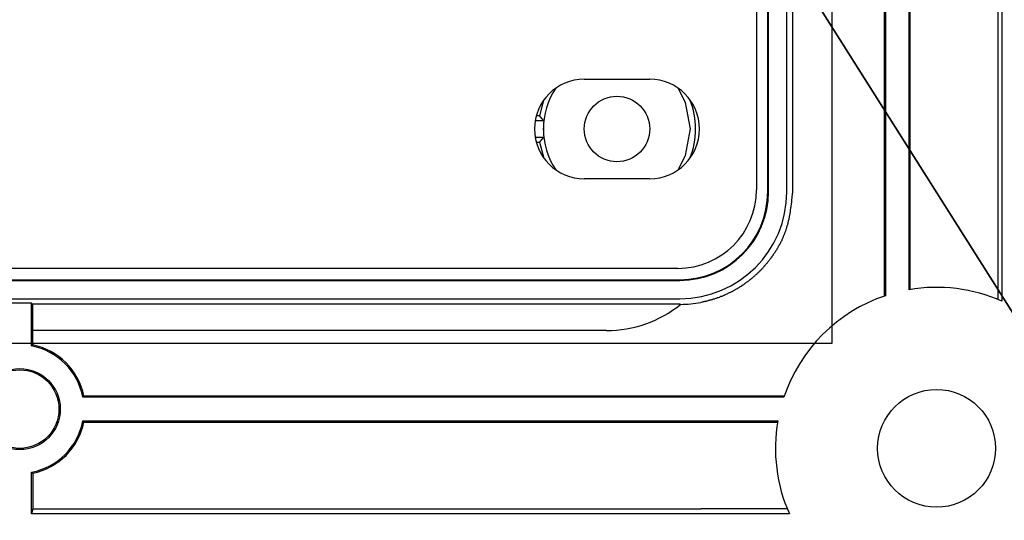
# Model space of a CAD drawing. Header units: millimetres. Extents: x 7187 to 8806, y -3756 to -2918.
# Tile 182 of 250: x 8750 to 8787, y -3663 to -3644. Entities that reach past the tile are written whole.
import ezdxf

# ---------------------------------------------------------------- set-up
doc = ezdxf.new("R2010")
doc.units = ezdxf.units.MM
doc.header["$LTSCALE"] = 3

msp = doc.modelspace()

# ---------------------------------------------------------------- linework, layer by layer
at = {"color": 1, "lineweight": 35}
msp.add_line((8370.851, -2995.7), (8806.093, -3684.478), dxfattribs=at)
at = {"color": 3, "linetype": 'Continuous', "lineweight": 30}
for p, q in [((8780.58, -3429.206), (8780.58, -3656.206)), ((8780.58, -3656.206), (8398.58, -3656.206))]:
    msp.add_line(p, q, dxfattribs=at)
at = {"linetype": 'Continuous', "lineweight": 30}
for p, q in [((8778.137, -3650.406), (8778.137, -3435.006)), ((8778.164, -3650.406), (8778.164, -3435.006)), ((8778.864, -3650.406), (8778.864, -3435.006)), ((8777.705, -3435.081), (8777.705, -3650.331)), ((8779.079, -3625.205), (8779.079, -3650.406)), ((8786.922, -3625.197), (8786.922, -3654.519)), ((8787.078, -3625.158), (8787.078, -3654.586)), ((8782.628, -3627.116), (8782.628, -3654.374)), ((8783.532, -3654.146), (8783.532, -3627.116)), ((8782.583, -3627.153), (8782.583, -3654.389)), ((8783.575, -3654.139), (8783.575, -3627.152)), ((8771.13, -3646.106), (8773.63, -3646.106)), ((8769.585, -3647.695), (8769.255, -3647.695)), ((8769.42, -3647.504), (8769.297, -3647.504)), ((8769.255, -3648.318), (8769.585, -3648.318)), ((8769.297, -3648.508), (8769.42, -3648.508)), ((8769.42, -3648.508), (8769.594, -3649.125)), ((8773.63, -3649.906), (8771.13, -3649.906)), ((8774.705, -3653.331), (8404.455, -3653.331)), ((8404.38, -3653.763), (8774.78, -3653.763)), ((8404.38, -3653.791), (8774.78, -3653.791)), ((8404.38, -3654.491), (8774.78, -3654.491)), ((8750.032, -3654.658), (8749.128, -3654.658)), ((8750.032, -3654.658), (8750.076, -3654.703)), ((8750.032, -3656.296), (8750.032, -3654.658)), ((8774.78, -3654.703), (8750.076, -3654.703)), ((8750.076, -3655.706), (8750.076, -3654.703)), ((8771.98, -3655.706), (8750.076, -3655.706)), ((8750.08, -3656.257), (8750.08, -3655.706)), ((8778.748, -3658.254), (8751.99, -3658.254)), ((8752.029, -3658.206), (8775.58, -3658.206)), ((8751.99, -3659.158), (8778.52, -3659.158)), ((8752.029, -3659.206), (8775.58, -3659.206)), ((8750.032, -3662.705), (8750.032, -3661.116)), ((8750.08, -3661.156), (8750.08, -3662.512)), ((8750.08, -3662.512), (8750.032, -3662.705)), ((8778.96, -3662.705), (8750.032, -3662.705)), ((8750.08, -3662.512), (8775.58, -3662.512))]:
    msp.add_line(p, q, dxfattribs=at)
at = {"linetype": 'Continuous', "lineweight": 30, "flags": 128}
for points in [[(8775.189, -3648.006), (8775, -3646.991), (8774.718, -3646.449)], [(8769.594, -3646.887), (8769.532, -3647.055), (8769.42, -3647.504)], [(8774.718, -3649.563), (8775, -3649.021), (8775.189, -3648.006)], [(8750.032, -3656.296), (8750.036, -3656.292), (8750.08, -3656.257)], [(8751.99, -3658.254), (8751.993, -3658.249), (8752.029, -3658.206)], [(8751.99, -3659.158), (8751.993, -3659.163), (8752.029, -3659.206)], [(8750.032, -3661.116), (8750.036, -3661.12), (8750.08, -3661.156)]]:
    msp.add_lwpolyline(points, dxfattribs=at)
at = {"linetype": 'Continuous', "lineweight": 30}
for points in [[(8769.418, -3647.501, 0), (8769.418, -3647.501, 0), (8769.418, -3647.511, 0), (8769.428, -3647.511, 0), (8769.428, -3647.511, 0), (8769.428, -3647.511, 0), (8769.428, -3647.511, 0), (8769.428, -3647.511, 0), (8769.428, -3647.511, 0), (8769.428, -3647.511, 0), (8769.428, -3647.521, 0), (8769.428, -3647.521, 0), (8769.428, -3647.521, 0), (8769.438, -3647.521, 0), (8769.438, -3647.521, 0), (8769.438, -3647.521, 0), (8769.438, -3647.521, 0), (8769.438, -3647.521, 0), (8769.438, -3647.521, 0), (8769.438, -3647.531, 0), (8769.438, -3647.531, 0), (8769.438, -3647.531, 0), (8769.438, -3647.531, 0), (8769.448, -3647.531, 0), (8769.448, -3647.531, 0), (8769.448, -3647.531, 0), (8769.448, -3647.531, 0), (8769.448, -3647.541, 0), (8769.448, -3647.541, 0), (8769.448, -3647.541, 0), (8769.448, -3647.541, 0), (8769.448, -3647.541, 0), (8769.448, -3647.541, 0), (8769.458, -3647.541, 0), (8769.458, -3647.541, 0), (8769.458, -3647.541, 0), (8769.458, -3647.551, 0), (8769.458, -3647.551, 0), (8769.458, -3647.551, 0), (8769.458, -3647.551, 0), (8769.458, -3647.551, 0), (8769.458, -3647.551, 0), (8769.458, -3647.551, 0), (8769.468, -3647.551, 0), (8769.468, -3647.561, 0), (8769.468, -3647.561, 0), (8769.468, -3647.561, 0), (8769.468, -3647.561, 0), (8769.468, -3647.561, 0), (8769.468, -3647.561, 0), (8769.468, -3647.561, 0), (8769.468, -3647.561, 0), (8769.478, -3647.571, 0), (8769.478, -3647.571, 0), (8769.478, -3647.571, 0), (8769.478, -3647.571, 0), (8769.478, -3647.571, 0), (8769.478, -3647.571, 0), (8769.478, -3647.571, 0), (8769.478, -3647.571, 0), (8769.478, -3647.571, 0), (8769.478, -3647.581, 0), (8769.488, -3647.581, 0), (8769.488, -3647.581, 0), (8769.488, -3647.581, 0), (8769.488, -3647.581, 0), (8769.488, -3647.581, 0), (8769.488, -3647.581, 0), (8769.488, -3647.581, 0), (8769.488, -3647.591, 0), (8769.488, -3647.591, 0), (8769.488, -3647.591, 0), (8769.498, -3647.591, 0), (8769.498, -3647.591, 0), (8769.498, -3647.591, 0), (8769.498, -3647.591, 0), (8769.498, -3647.591, 0), (8769.498, -3647.601, 0), (8769.498, -3647.601, 0), (8769.498, -3647.601, 0), (8769.498, -3647.601, 0), (8769.508, -3647.601, 0), (8769.508, -3647.601, 0), (8769.508, -3647.601, 0), (8769.508, -3647.601, 0), (8769.508, -3647.601, 0), (8769.508, -3647.611, 0), (8769.508, -3647.611, 0), (8769.508, -3647.611, 0), (8769.508, -3647.611, 0), (8769.508, -3647.611, 0), (8769.518, -3647.611, 0), (8769.518, -3647.611, 0), (8769.518, -3647.611, 0), (8769.518, -3647.621, 0), (8769.518, -3647.621, 0), (8769.518, -3647.621, 0), (8769.518, -3647.621, 0), (8769.518, -3647.621, 0), (8769.518, -3647.621, 0), (8769.528, -3647.621, 0), (8769.528, -3647.621, 0), (8769.528, -3647.631, 0), (8769.528, -3647.631, 0), (8769.528, -3647.631, 0), (8769.528, -3647.631, 0), (8769.528, -3647.631, 0), (8769.528, -3647.631, 0), (8769.528, -3647.631, 0), (8769.528, -3647.631, 0), (8769.538, -3647.631, 0), (8769.538, -3647.641, 0), (8769.538, -3647.641, 0), (8769.538, -3647.641, 0), (8769.538, -3647.641, 0), (8769.538, -3647.641, 0), (8769.538, -3647.641, 0), (8769.538, -3647.641, 0), (8769.538, -3647.641, 0), (8769.548, -3647.651, 0), (8769.548, -3647.651, 0), (8769.548, -3647.651, 0), (8769.548, -3647.651, 0), (8769.548, -3647.651, 0), (8769.548, -3647.651, 0), (8769.548, -3647.651, 0), (8769.548, -3647.651, 0), (8769.548, -3647.661, 0), (8769.548, -3647.661, 0), (8769.558, -3647.661, 0), (8769.558, -3647.661, 0), (8769.558, -3647.661, 0), (8769.558, -3647.661, 0), (8769.558, -3647.661, 0), (8769.558, -3647.661, 0), (8769.558, -3647.661, 0), (8769.558, -3647.671, 0), (8769.558, -3647.671, 0), (8769.568, -3647.671, 0), (8769.568, -3647.671, 0), (8769.568, -3647.671, 0), (8769.568, -3647.671, 0), (8769.568, -3647.671, 0), (8769.568, -3647.671, 0), (8769.568, -3647.681, 0), (8769.568, -3647.681, 0), (8769.568, -3647.681, 0), (8769.568, -3647.681, 0), (8769.578, -3647.681, 0), (8769.578, -3647.681, 0), (8769.578, -3647.681, 0), (8769.578, -3647.681, 0), (8769.578, -3647.691, 0), (8769.578, -3647.691, 0), (8769.578, -3647.691, 0), (8769.578, -3647.691, 0), (8769.578, -3647.691, 0), (8769.588, -3647.691, 0), (8769.588, -3647.691, 0), (8769.588, -3647.691, 0)], [(8769.588, -3648.321, 0), (8769.588, -3648.321, 0), (8769.588, -3648.321, 0), (8769.578, -3648.321, 0), (8769.578, -3648.321, 0), (8769.578, -3648.321, 0), (8769.578, -3648.321, 0), (8769.578, -3648.321, 0), (8769.578, -3648.331, 0), (8769.578, -3648.331, 0), (8769.578, -3648.331, 0), (8769.578, -3648.331, 0), (8769.568, -3648.331, 0), (8769.568, -3648.331, 0), (8769.568, -3648.331, 0), (8769.568, -3648.331, 0), (8769.568, -3648.341, 0), (8769.568, -3648.341, 0), (8769.568, -3648.341, 0), (8769.568, -3648.341, 0), (8769.568, -3648.341, 0), (8769.568, -3648.341, 0), (8769.558, -3648.341, 0), (8769.558, -3648.341, 0), (8769.558, -3648.351, 0), (8769.558, -3648.351, 0), (8769.558, -3648.351, 0), (8769.558, -3648.351, 0), (8769.558, -3648.351, 0), (8769.558, -3648.351, 0), (8769.558, -3648.351, 0), (8769.548, -3648.351, 0), (8769.548, -3648.351, 0), (8769.548, -3648.361, 0), (8769.548, -3648.361, 0), (8769.548, -3648.361, 0), (8769.548, -3648.361, 0), (8769.548, -3648.361, 0), (8769.548, -3648.361, 0), (8769.548, -3648.361, 0), (8769.538, -3648.361, 0), (8769.538, -3648.371, 0), (8769.538, -3648.371, 0), (8769.538, -3648.371, 0), (8769.538, -3648.371, 0), (8769.538, -3648.371, 0), (8769.538, -3648.371, 0), (8769.538, -3648.371, 0), (8769.538, -3648.371, 0), (8769.538, -3648.381, 0), (8769.528, -3648.381, 0), (8769.528, -3648.381, 0), (8769.528, -3648.381, 0), (8769.528, -3648.381, 0), (8769.528, -3648.381, 0), (8769.528, -3648.381, 0), (8769.528, -3648.381, 0), (8769.528, -3648.381, 0), (8769.528, -3648.391, 0), (8769.528, -3648.391, 0), (8769.518, -3648.391, 0), (8769.518, -3648.391, 0), (8769.518, -3648.391, 0), (8769.518, -3648.391, 0), (8769.518, -3648.391, 0), (8769.518, -3648.391, 0), (8769.518, -3648.401, 0), (8769.518, -3648.401, 0), (8769.518, -3648.401, 0), (8769.508, -3648.401, 0), (8769.508, -3648.401, 0), (8769.508, -3648.401, 0), (8769.508, -3648.401, 0), (8769.508, -3648.401, 0), (8769.508, -3648.411, 0), (8769.508, -3648.411, 0), (8769.508, -3648.411, 0), (8769.508, -3648.411, 0), (8769.508, -3648.411, 0), (8769.498, -3648.411, 0), (8769.498, -3648.411, 0), (8769.498, -3648.411, 0), (8769.498, -3648.411, 0), (8769.498, -3648.421, 0), (8769.498, -3648.421, 0), (8769.498, -3648.421, 0), (8769.498, -3648.421, 0), (8769.498, -3648.421, 0), (8769.488, -3648.421, 0), (8769.488, -3648.421, 0), (8769.488, -3648.421, 0), (8769.488, -3648.431, 0), (8769.488, -3648.431, 0), (8769.488, -3648.431, 0), (8769.488, -3648.431, 0), (8769.488, -3648.431, 0), (8769.488, -3648.431, 0), (8769.488, -3648.431, 0), (8769.478, -3648.431, 0), (8769.478, -3648.441, 0), (8769.478, -3648.441, 0), (8769.478, -3648.441, 0), (8769.478, -3648.441, 0), (8769.478, -3648.441, 0), (8769.478, -3648.441, 0), (8769.478, -3648.441, 0), (8769.478, -3648.441, 0), (8769.478, -3648.441, 0), (8769.468, -3648.451, 0), (8769.468, -3648.451, 0), (8769.468, -3648.451, 0), (8769.468, -3648.451, 0), (8769.468, -3648.451, 0), (8769.468, -3648.451, 0), (8769.468, -3648.451, 0), (8769.468, -3648.451, 0), (8769.468, -3648.461, 0), (8769.468, -3648.461, 0), (8769.458, -3648.461, 0), (8769.458, -3648.461, 0), (8769.458, -3648.461, 0), (8769.458, -3648.461, 0), (8769.458, -3648.461, 0), (8769.458, -3648.461, 0), (8769.458, -3648.471, 0), (8769.458, -3648.471, 0), (8769.458, -3648.471, 0), (8769.448, -3648.471, 0), (8769.448, -3648.471, 0), (8769.448, -3648.471, 0), (8769.448, -3648.471, 0), (8769.448, -3648.471, 0), (8769.448, -3648.471, 0), (8769.448, -3648.481, 0), (8769.448, -3648.481, 0), (8769.448, -3648.481, 0), (8769.448, -3648.481, 0), (8769.438, -3648.481, 0), (8769.438, -3648.481, 0), (8769.438, -3648.481, 0), (8769.438, -3648.481, 0), (8769.438, -3648.491, 0), (8769.438, -3648.491, 0), (8769.438, -3648.491, 0), (8769.438, -3648.491, 0), (8769.438, -3648.491, 0), (8769.438, -3648.491, 0), (8769.428, -3648.491, 0), (8769.428, -3648.491, 0), (8769.428, -3648.491, 0), (8769.428, -3648.501, 0), (8769.428, -3648.501, 0), (8769.428, -3648.501, 0), (8769.428, -3648.501, 0), (8769.428, -3648.501, 0), (8769.428, -3648.501, 0), (8769.428, -3648.501, 0), (8769.418, -3648.501, 0), (8769.418, -3648.511, 0), (8769.418, -3648.511, 0)], [(8779.078, -3650.411, 0), (8779.078, -3650.431, 0), (8779.078, -3650.451, 0), (8779.068, -3650.481, 0), (8779.068, -3650.501, 0), (8779.068, -3650.521, 0), (8779.068, -3650.541, 0), (8779.058, -3650.571, 0), (8779.058, -3650.591, 0), (8779.058, -3650.611, 0), (8779.058, -3650.641, 0), (8779.058, -3650.661, 0), (8779.048, -3650.681, 0), (8779.048, -3650.711, 0), (8779.048, -3650.731, 0), (8779.048, -3650.751, 0), (8779.038, -3650.781, 0), (8779.038, -3650.801, 0), (8779.038, -3650.821, 0), (8779.028, -3650.851, 0), (8779.028, -3650.871, 0), (8779.028, -3650.891, 0), (8779.028, -3650.921, 0), (8779.018, -3650.941, 0), (8779.018, -3650.961, 0), (8779.018, -3650.991, 0), (8779.008, -3651.011, 0), (8779.008, -3651.031, 0), (8779.008, -3651.061, 0), (8778.998, -3651.081, 0), (8778.998, -3651.101, 0), (8778.998, -3651.121, 0), (8778.988, -3651.151, 0), (8778.988, -3651.171, 0), (8778.988, -3651.191, 0), (8778.978, -3651.221, 0), (8778.978, -3651.241, 0), (8778.978, -3651.261, 0), (8778.968, -3651.291, 0), (8778.968, -3651.311, 0), (8778.958, -3651.331, 0), (8778.958, -3651.351, 0), (8778.948, -3651.381, 0), (8778.948, -3651.401, 0), (8778.938, -3651.421, 0), (8778.938, -3651.441, 0), (8778.938, -3651.471, 0), (8778.928, -3651.491, 0), (8778.918, -3651.511, 0), (8778.918, -3651.541, 0), (8778.908, -3651.561, 0), (8778.908, -3651.581, 0), (8778.898, -3651.601, 0), (8778.898, -3651.621, 0), (8778.888, -3651.651, 0), (8778.888, -3651.671, 0), (8778.878, -3651.691, 0), (8778.868, -3651.711, 0), (8778.868, -3651.741, 0), (8778.858, -3651.761, 0), (8778.848, -3651.781, 0), (8778.848, -3651.801, 0), (8778.838, -3651.821, 0), (8778.828, -3651.851, 0), (8778.828, -3651.871, 0), (8778.818, -3651.891, 0), (8778.808, -3651.911, 0), (8778.798, -3651.931, 0), (8778.788, -3651.961, 0), (8778.788, -3651.981, 0), (8778.778, -3652.001, 0), (8778.768, -3652.021, 0), (8778.758, -3652.041, 0), (8778.748, -3652.061, 0), (8778.738, -3652.091, 0), (8778.728, -3652.111, 0), (8778.728, -3652.131, 0), (8778.718, -3652.151, 0), (8778.708, -3652.171, 0), (8778.698, -3652.191, 0), (8778.688, -3652.211, 0), (8778.678, -3652.231, 0), (8778.668, -3652.261, 0), (8778.658, -3652.281, 0), (8778.648, -3652.301, 0), (8778.638, -3652.321, 0), (8778.628, -3652.341, 0), (8778.618, -3652.361, 0), (8778.608, -3652.381, 0), (8778.598, -3652.401, 0), (8778.578, -3652.421, 0), (8778.568, -3652.441, 0), (8778.558, -3652.461, 0), (8778.548, -3652.481, 0), (8778.538, -3652.501, 0), (8778.528, -3652.521, 0), (8778.518, -3652.551, 0), (8778.498, -3652.571, 0), (8778.488, -3652.591, 0), (8778.478, -3652.611, 0), (8778.468, -3652.631, 0), (8778.458, -3652.651, 0), (8778.438, -3652.671, 0), (8778.428, -3652.691, 0), (8778.418, -3652.711, 0), (8778.408, -3652.721, 0), (8778.388, -3652.741, 0), (8778.378, -3652.761, 0), (8778.368, -3652.781, 0), (8778.348, -3652.801, 0), (8778.338, -3652.821, 0), (8778.328, -3652.841, 0), (8778.308, -3652.861, 0), (8778.298, -3652.881, 0), (8778.288, -3652.901, 0), (8778.268, -3652.921, 0), (8778.258, -3652.941, 0), (8778.238, -3652.961, 0), (8778.228, -3652.971, 0), (8778.218, -3652.991, 0), (8778.198, -3653.011, 0), (8778.188, -3653.031, 0), (8778.168, -3653.051, 0), (8778.158, -3653.071, 0), (8778.138, -3653.081, 0), (8778.128, -3653.101, 0), (8778.108, -3653.121, 0), (8778.098, -3653.141, 0), (8778.078, -3653.161, 0), (8778.068, -3653.181, 0), (8778.048, -3653.191, 0), (8778.038, -3653.211, 0), (8778.018, -3653.231, 0), (8778.008, -3653.251, 0), (8777.988, -3653.261, 0), (8777.978, -3653.281, 0), (8777.958, -3653.301, 0), (8777.948, -3653.321, 0), (8777.928, -3653.331, 0), (8777.908, -3653.351, 0), (8777.898, -3653.371, 0), (8777.878, -3653.381, 0), (8777.868, -3653.401, 0), (8777.848, -3653.421, 0), (8777.828, -3653.431, 0), (8777.818, -3653.451, 0), (8777.798, -3653.471, 0), (8777.778, -3653.481, 0), (8777.768, -3653.501, 0), (8777.748, -3653.511, 0), (8777.728, -3653.531, 0), (8777.718, -3653.551, 0), (8777.698, -3653.561, 0), (8777.678, -3653.581, 0), (8777.658, -3653.591, 0), (8777.648, -3653.611, 0), (8777.628, -3653.631, 0), (8777.608, -3653.641, 0), (8777.588, -3653.661, 0), (8777.578, -3653.671, 0), (8777.558, -3653.691, 0), (8777.538, -3653.701, 0), (8777.518, -3653.721, 0), (8777.498, -3653.731, 0), (8777.488, -3653.751, 0), (8777.468, -3653.761, 0), (8777.448, -3653.771, 0), (8777.428, -3653.791, 0), (8777.408, -3653.801, 0), (8777.398, -3653.821, 0), (8777.378, -3653.831, 0), (8777.358, -3653.851, 0), (8777.338, -3653.861, 0), (8777.318, -3653.871, 0), (8777.298, -3653.891, 0), (8777.278, -3653.901, 0), (8777.258, -3653.911, 0), (8777.248, -3653.931, 0), (8777.228, -3653.941, 0), (8777.208, -3653.961, 0), (8777.188, -3653.971, 0), (8777.168, -3653.981, 0), (8777.148, -3653.991, 0), (8777.128, -3654.011, 0), (8777.108, -3654.021, 0), (8777.088, -3654.031, 0), (8777.068, -3654.041, 0), (8777.048, -3654.061, 0), (8777.028, -3654.071, 0), (8777.008, -3654.081, 0), (8776.988, -3654.091, 0), (8776.968, -3654.111, 0), (8776.948, -3654.121, 0), (8776.928, -3654.131, 0), (8776.908, -3654.141, 0), (8776.888, -3654.151, 0), (8776.868, -3654.161, 0), (8776.848, -3654.181, 0), (8776.828, -3654.191, 0), (8776.808, -3654.201, 0), (8776.788, -3654.211, 0), (8776.768, -3654.221, 0), (8776.748, -3654.231, 0), (8776.728, -3654.241, 0), (8776.708, -3654.251, 0), (8776.678, -3654.261, 0), (8776.658, -3654.271, 0), (8776.638, -3654.281, 0), (8776.618, -3654.291, 0), (8776.598, -3654.301, 0), (8776.578, -3654.311, 0), (8776.558, -3654.321, 0), (8776.538, -3654.331, 0), (8776.508, -3654.341, 0), (8776.488, -3654.351, 0), (8776.468, -3654.361, 0), (8776.448, -3654.371, 0), (8776.428, -3654.381, 0), (8776.408, -3654.391, 0), (8776.388, -3654.401, 0), (8776.358, -3654.401, 0), (8776.338, -3654.411, 0), (8776.318, -3654.421, 0), (8776.298, -3654.431, 0), (8776.278, -3654.441, 0), (8776.248, -3654.451, 0), (8776.228, -3654.451, 0), (8776.208, -3654.461, 0), (8776.188, -3654.471, 0), (8776.168, -3654.481, 0), (8776.138, -3654.481, 0), (8776.118, -3654.491, 0), (8776.098, -3654.501, 0), (8776.078, -3654.511, 0), (8776.058, -3654.511, 0), (8776.028, -3654.521, 0), (8776.008, -3654.531, 0), (8775.988, -3654.531, 0), (8775.968, -3654.541, 0), (8775.938, -3654.551, 0), (8775.918, -3654.551, 0), (8775.898, -3654.561, 0), (8775.878, -3654.561, 0), (8775.848, -3654.571, 0), (8775.828, -3654.581, 0), (8775.808, -3654.581, 0), (8775.788, -3654.591, 0), (8775.758, -3654.591, 0), (8775.738, -3654.601, 0), (8775.718, -3654.601, 0), (8775.698, -3654.611, 0), (8775.668, -3654.611, 0), (8775.648, -3654.621, 0), (8775.628, -3654.621, 0), (8775.598, -3654.631, 0), (8775.578, -3654.631, 0)], [(8778.768, -3658.211, 0), (8778.738, -3658.211, 0), (8778.718, -3658.211, 0), (8778.688, -3658.211, 0), (8778.668, -3658.211, 0), (8778.638, -3658.211, 0), (8778.618, -3658.211, 0), (8778.588, -3658.211, 0), (8778.568, -3658.211, 0), (8778.538, -3658.211, 0), (8778.518, -3658.211, 0), (8778.488, -3658.211, 0), (8778.468, -3658.211, 0), (8778.438, -3658.211, 0), (8778.418, -3658.211, 0), (8778.388, -3658.211, 0), (8778.368, -3658.211, 0), (8778.338, -3658.211, 0), (8778.318, -3658.211, 0), (8778.288, -3658.211, 0), (8778.268, -3658.211, 0), (8778.238, -3658.211, 0), (8778.218, -3658.211, 0), (8778.188, -3658.211, 0), (8778.168, -3658.211, 0), (8778.138, -3658.211, 0), (8778.118, -3658.211, 0), (8778.088, -3658.211, 0), (8778.068, -3658.211, 0), (8778.038, -3658.211, 0), (8778.018, -3658.211, 0), (8777.998, -3658.211, 0), (8777.968, -3658.211, 0), (8777.948, -3658.211, 0), (8777.918, -3658.211, 0), (8777.898, -3658.211, 0), (8777.868, -3658.211, 0), (8777.848, -3658.211, 0), (8777.818, -3658.211, 0), (8777.798, -3658.211, 0), (8777.768, -3658.211, 0), (8777.748, -3658.211, 0), (8777.718, -3658.211, 0), (8777.698, -3658.211, 0), (8777.668, -3658.211, 0), (8777.648, -3658.211, 0), (8777.618, -3658.211, 0), (8777.598, -3658.211, 0), (8777.568, -3658.211, 0), (8777.548, -3658.211, 0), (8777.518, -3658.211, 0), (8777.498, -3658.211, 0), (8777.468, -3658.211, 0), (8777.448, -3658.211, 0), (8777.418, -3658.211, 0), (8777.398, -3658.211, 0), (8777.368, -3658.211, 0), (8777.348, -3658.211, 0), (8777.318, -3658.211, 0), (8777.298, -3658.211, 0), (8777.268, -3658.211, 0), (8777.248, -3658.211, 0), (8777.218, -3658.211, 0), (8777.198, -3658.211, 0), (8777.168, -3658.211, 0), (8777.148, -3658.211, 0), (8777.118, -3658.211, 0), (8777.098, -3658.211, 0), (8777.068, -3658.211, 0), (8777.048, -3658.211, 0), (8777.018, -3658.211, 0), (8776.998, -3658.211, 0), (8776.978, -3658.211, 0), (8776.948, -3658.211, 0), (8776.928, -3658.211, 0), (8776.898, -3658.211, 0), (8776.878, -3658.211, 0), (8776.848, -3658.211, 0), (8776.828, -3658.211, 0), (8776.798, -3658.211, 0), (8776.778, -3658.211, 0), (8776.748, -3658.211, 0), (8776.728, -3658.211, 0), (8776.698, -3658.211, 0), (8776.678, -3658.211, 0), (8776.648, -3658.211, 0), (8776.628, -3658.211, 0), (8776.598, -3658.211, 0), (8776.578, -3658.211, 0), (8776.548, -3658.211, 0), (8776.528, -3658.211, 0), (8776.498, -3658.211, 0), (8776.478, -3658.211, 0), (8776.448, -3658.211, 0), (8776.428, -3658.211, 0), (8776.398, -3658.211, 0), (8776.378, -3658.211, 0), (8776.348, -3658.211, 0), (8776.328, -3658.211, 0), (8776.298, -3658.211, 0), (8776.278, -3658.211, 0), (8776.248, -3658.211, 0), (8776.228, -3658.211, 0), (8776.198, -3658.211, 0), (8776.178, -3658.211, 0), (8776.148, -3658.211, 0), (8776.128, -3658.211, 0), (8776.098, -3658.211, 0), (8776.078, -3658.211, 0), (8776.048, -3658.211, 0), (8776.028, -3658.211, 0), (8775.998, -3658.211, 0), (8775.978, -3658.211, 0), (8775.958, -3658.211, 0), (8775.928, -3658.211, 0), (8775.908, -3658.211, 0), (8775.878, -3658.211, 0), (8775.858, -3658.211, 0), (8775.828, -3658.211, 0), (8775.808, -3658.211, 0), (8775.778, -3658.211, 0), (8775.758, -3658.211, 0), (8775.728, -3658.211, 0), (8775.708, -3658.211, 0), (8775.678, -3658.211, 0), (8775.658, -3658.211, 0), (8775.628, -3658.211, 0), (8775.608, -3658.211, 0), (8775.578, -3658.211, 0)], [(8775.578, -3659.211, 0), (8775.598, -3659.211, 0), (8775.628, -3659.211, 0), (8775.648, -3659.211, 0), (8775.668, -3659.211, 0), (8775.698, -3659.211, 0), (8775.718, -3659.211, 0), (8775.738, -3659.211, 0), (8775.768, -3659.211, 0), (8775.788, -3659.211, 0), (8775.808, -3659.211, 0), (8775.828, -3659.211, 0), (8775.858, -3659.211, 0), (8775.878, -3659.211, 0), (8775.898, -3659.211, 0), (8775.928, -3659.201, 0), (8775.948, -3659.201, 0), (8775.968, -3659.201, 0), (8775.988, -3659.201, 0), (8776.018, -3659.201, 0), (8776.038, -3659.201, 0), (8776.058, -3659.201, 0), (8776.088, -3659.201, 0), (8776.108, -3659.201, 0), (8776.128, -3659.201, 0), (8776.148, -3659.201, 0), (8776.178, -3659.201, 0), (8776.198, -3659.201, 0), (8776.218, -3659.201, 0), (8776.248, -3659.201, 0), (8776.268, -3659.201, 0), (8776.288, -3659.201, 0), (8776.308, -3659.201, 0), (8776.338, -3659.201, 0), (8776.358, -3659.201, 0), (8776.378, -3659.201, 0), (8776.408, -3659.201, 0), (8776.428, -3659.201, 0), (8776.448, -3659.201, 0), (8776.478, -3659.201, 0), (8776.498, -3659.201, 0), (8776.518, -3659.201, 0), (8776.538, -3659.201, 0), (8776.568, -3659.201, 0), (8776.588, -3659.201, 0), (8776.608, -3659.201, 0), (8776.638, -3659.201, 0), (8776.658, -3659.201, 0), (8776.678, -3659.201, 0), (8776.698, -3659.201, 0), (8776.728, -3659.201, 0), (8776.748, -3659.201, 0), (8776.768, -3659.201, 0), (8776.798, -3659.201, 0), (8776.818, -3659.201, 0), (8776.838, -3659.201, 0), (8776.858, -3659.201, 0), (8776.888, -3659.201, 0), (8776.908, -3659.201, 0), (8776.928, -3659.201, 0), (8776.958, -3659.201, 0), (8776.978, -3659.201, 0), (8776.998, -3659.201, 0), (8777.028, -3659.201, 0), (8777.048, -3659.201, 0), (8777.068, -3659.201, 0), (8777.088, -3659.201, 0), (8777.118, -3659.201, 0), (8777.138, -3659.201, 0), (8777.158, -3659.201, 0), (8777.188, -3659.201, 0), (8777.208, -3659.201, 0), (8777.228, -3659.201, 0), (8777.248, -3659.201, 0), (8777.278, -3659.201, 0), (8777.298, -3659.201, 0), (8777.318, -3659.201, 0), (8777.348, -3659.201, 0), (8777.368, -3659.201, 0), (8777.388, -3659.201, 0), (8777.408, -3659.201, 0), (8777.438, -3659.201, 0), (8777.458, -3659.201, 0), (8777.478, -3659.201, 0), (8777.508, -3659.201, 0), (8777.528, -3659.201, 0), (8777.548, -3659.201, 0), (8777.568, -3659.201, 0), (8777.598, -3659.201, 0), (8777.618, -3659.201, 0), (8777.638, -3659.201, 0), (8777.668, -3659.201, 0), (8777.688, -3659.201, 0), (8777.708, -3659.201, 0), (8777.738, -3659.201, 0), (8777.758, -3659.201, 0), (8777.778, -3659.201, 0), (8777.798, -3659.201, 0), (8777.828, -3659.201, 0), (8777.848, -3659.201, 0), (8777.868, -3659.201, 0), (8777.898, -3659.201, 0), (8777.918, -3659.201, 0), (8777.938, -3659.201, 0), (8777.958, -3659.201, 0), (8777.988, -3659.201, 0), (8778.008, -3659.201, 0), (8778.028, -3659.201, 0), (8778.058, -3659.201, 0), (8778.078, -3659.201, 0), (8778.098, -3659.201, 0), (8778.118, -3659.201, 0), (8778.148, -3659.201, 0), (8778.168, -3659.201, 0), (8778.188, -3659.201, 0), (8778.218, -3659.201, 0), (8778.238, -3659.201, 0), (8778.258, -3659.201, 0), (8778.278, -3659.201, 0), (8778.308, -3659.201, 0), (8778.328, -3659.201, 0), (8778.348, -3659.201, 0), (8778.378, -3659.201, 0), (8778.398, -3659.201, 0), (8778.418, -3659.201, 0), (8778.438, -3659.201, 0), (8778.468, -3659.201, 0), (8778.488, -3659.201, 0), (8778.508, -3659.201, 0)], [(8778.878, -3662.511, 0), (8778.858, -3662.511, 0), (8778.828, -3662.511, 0), (8778.798, -3662.511, 0), (8778.778, -3662.511, 0), (8778.748, -3662.511, 0), (8778.728, -3662.511, 0), (8778.698, -3662.511, 0), (8778.678, -3662.511, 0), (8778.648, -3662.511, 0), (8778.618, -3662.511, 0), (8778.598, -3662.511, 0), (8778.568, -3662.511, 0), (8778.548, -3662.511, 0), (8778.518, -3662.511, 0), (8778.498, -3662.511, 0), (8778.468, -3662.511, 0), (8778.438, -3662.511, 0), (8778.418, -3662.511, 0), (8778.388, -3662.511, 0), (8778.368, -3662.511, 0), (8778.338, -3662.511, 0), (8778.308, -3662.511, 0), (8778.288, -3662.511, 0), (8778.258, -3662.511, 0), (8778.238, -3662.511, 0), (8778.208, -3662.511, 0), (8778.188, -3662.511, 0), (8778.158, -3662.511, 0), (8778.128, -3662.511, 0), (8778.108, -3662.511, 0), (8778.078, -3662.511, 0), (8778.058, -3662.511, 0), (8778.028, -3662.511, 0), (8778.008, -3662.511, 0), (8777.978, -3662.511, 0), (8777.948, -3662.511, 0), (8777.928, -3662.511, 0), (8777.898, -3662.511, 0), (8777.878, -3662.511, 0), (8777.848, -3662.511, 0), (8777.828, -3662.511, 0), (8777.798, -3662.511, 0), (8777.768, -3662.511, 0), (8777.748, -3662.511, 0), (8777.718, -3662.511, 0), (8777.698, -3662.511, 0), (8777.668, -3662.511, 0), (8777.638, -3662.511, 0), (8777.618, -3662.511, 0), (8777.588, -3662.511, 0), (8777.568, -3662.511, 0), (8777.538, -3662.511, 0), (8777.518, -3662.511, 0), (8777.488, -3662.511, 0), (8777.458, -3662.511, 0), (8777.438, -3662.511, 0), (8777.408, -3662.511, 0), (8777.388, -3662.511, 0), (8777.358, -3662.511, 0), (8777.338, -3662.511, 0), (8777.308, -3662.511, 0), (8777.278, -3662.511, 0), (8777.258, -3662.511, 0), (8777.228, -3662.511, 0), (8777.208, -3662.511, 0), (8777.178, -3662.511, 0), (8777.148, -3662.511, 0), (8777.128, -3662.511, 0), (8777.098, -3662.511, 0), (8777.078, -3662.511, 0), (8777.048, -3662.511, 0), (8777.028, -3662.511, 0), (8776.998, -3662.511, 0), (8776.968, -3662.511, 0), (8776.948, -3662.511, 0), (8776.918, -3662.511, 0), (8776.898, -3662.511, 0), (8776.868, -3662.511, 0), (8776.848, -3662.511, 0), (8776.818, -3662.511, 0), (8776.788, -3662.511, 0), (8776.768, -3662.511, 0), (8776.738, -3662.511, 0), (8776.718, -3662.511, 0), (8776.688, -3662.511, 0), (8776.658, -3662.511, 0), (8776.638, -3662.511, 0), (8776.608, -3662.511, 0), (8776.588, -3662.511, 0), (8776.558, -3662.511, 0), (8776.538, -3662.511, 0), (8776.508, -3662.511, 0), (8776.478, -3662.511, 0), (8776.458, -3662.511, 0), (8776.428, -3662.511, 0), (8776.408, -3662.511, 0), (8776.378, -3662.511, 0), (8776.358, -3662.511, 0), (8776.328, -3662.511, 0), (8776.298, -3662.511, 0), (8776.278, -3662.511, 0), (8776.248, -3662.511, 0), (8776.228, -3662.511, 0), (8776.198, -3662.511, 0), (8776.168, -3662.511, 0), (8776.148, -3662.511, 0), (8776.118, -3662.511, 0), (8776.098, -3662.511, 0), (8776.068, -3662.511, 0), (8776.048, -3662.511, 0), (8776.018, -3662.511, 0), (8775.988, -3662.511, 0), (8775.968, -3662.511, 0), (8775.938, -3662.511, 0), (8775.918, -3662.511, 0), (8775.888, -3662.511, 0), (8775.868, -3662.511, 0), (8775.838, -3662.511, 0), (8775.808, -3662.511, 0), (8775.788, -3662.511, 0), (8775.758, -3662.511, 0), (8775.738, -3662.511, 0), (8775.708, -3662.511, 0), (8775.678, -3662.511, 0), (8775.658, -3662.511, 0), (8775.628, -3662.511, 0), (8775.608, -3662.511, 0), (8775.578, -3662.511, 0)]]:
    msp.add_polyline3d(points, dxfattribs=at)
for centre, radius in [((8772.38, -3648.006), 1.25), ((8749.58, -3658.706), 1.548), ((8749.58, -3658.706), 1.5), ((8784.58, -3660.206), 2.25)]:
    msp.add_circle(centre, radius, dxfattribs=at)
for centre, radius, start, end in [((8771.13, -3648.006), 1.9, 90, 270), ((8773.63, -3648.006), 1.9, 270, 90), ((8772.38, -3648.006), 2.81, 146.3478, 213.6522), ((8772.38, -3648.006), 3.002, 338.1196, 21.8804), ((8772.38, -3648.006), 2.811, 173.6389, 186.3611), ((8774.705, -3650.331), 3, 270, 0), ((8774.78, -3650.406), 4.084, 270, 0), ((8774.78, -3650.406), 3.384, 270, 0), ((8774.78, -3650.406), 3.357, 270, 0), ((8784.58, -3660.206), 6.15, 66.0301, 99.8114), ((8784.58, -3660.206), 6.15, 108.5057, 161.4943), ((8771.98, -3651.206), 4.5, 270, 309.0156), ((8774.78, -3650.406), 4.297, 270, 270.4387), ((8774.78, -3650.406), 4.3, 270.3803, 280.7222), ((8749.58, -3658.706), 2.452, 10.6227, 79.3773), ((8749.58, -3658.706), 2.5, 11.537, 78.463), ((8749.58, -3658.706), 2.452, 280.6227, 349.3773), ((8749.58, -3658.706), 2.5, 281.537, 348.463), ((8784.58, -3660.206), 6.15, 170.1886, 203.9699)]:
    msp.add_arc(centre, radius, start, end, dxfattribs=at)

doc.saveas('drawing.dxf')
